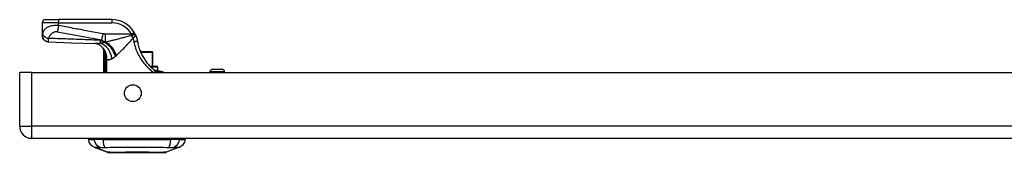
# Model space of a CAD drawing. Header units: inches. Extents: x 3.3 to 95.3, y 5.9 to 50.1.
# Tile 1 of 71: x 3.3 to 15.3, y 5.9 to 7.5. Entities that reach past the tile are written whole.
import ezdxf

# ---------------------------------------------------------------- set-up
doc = ezdxf.new("R2010")
doc.units = ezdxf.units.IN
doc.header["$MEASUREMENT"] = 0
doc.layers.add('Visible Edges(ANSI)', color=7, linetype='Continuous', lineweight=25)
doc.layers.add('Visible Tangent Edges(ANSI)', color=7, linetype='Continuous', lineweight=25)

msp = doc.modelspace()

# ---------------------------------------------------------------- linework, layer by layer
at = {"layer": 'Visible Edges(ANSI)'}
for p, q in [((3.622, 7.426), (3.622, 7.274)), ((3.662, 7.466), (3.819, 7.466)), ((4.468, 7.466), (3.819, 7.466)), ((3.622, 7.274), (3.622, 7.273)), ((4.365, 7.109), (4.365, 6.821)), ((4.382, 7.087), (4.383, 7.086)), ((4.955, 7.076), (4.815, 7.076)), ((4.955, 7.076), (4.957, 7.076)), ((4.965, 6.899), (4.965, 7.068)), ((3.348, 6.167), (3.348, 6.821)), ((3.494, 6.821), (3.348, 6.821)), ((3.494, 6.821), (23.12, 6.821)), ((4.931, 6.899), (5.016, 6.899)), ((5.043, 6.84), (5.012, 6.84)), ((5.028, 6.851), (5.028, 6.887)), ((5.045, 6.84), (5.043, 6.84)), ((5.66, 6.821), (5.66, 6.83)), ((5.692, 6.861), (5.806, 6.861)), ((5.838, 6.821), (5.838, 6.83)), ((3.494, 6.021), (23.12, 6.021)), ((4.182, 6.005), (4.25, 6.005)), ((4.36, 6.005), (4.25, 6.005)), ((4.36, 6.005), (5.184, 6.005)), ((5.295, 6.005), (5.184, 6.005)), ((5.295, 6.005), (5.363, 6.005)), ((4.415, 5.851), (4.255, 5.913)), ((5.289, 5.913), (5.129, 5.851))]:
    msp.add_line(p, q, dxfattribs=at)
at = {"layer": 'Visible Edges(ANSI)', "flags": 128}
for points in [[(4.755, 7.282), (4.754, 7.284), (4.753, 7.285), (4.753, 7.286), (4.752, 7.287), (4.752, 7.288), (4.751, 7.29), (4.751, 7.291), (4.75, 7.292), (4.749, 7.293), (4.749, 7.294), (4.748, 7.296), (4.748, 7.297), (4.747, 7.298), (4.746, 7.299), (4.746, 7.3), (4.745, 7.302), (4.744, 7.303), (4.744, 7.304), (4.743, 7.305), (4.742, 7.306), (4.742, 7.308), (4.741, 7.309), (4.74, 7.31), (4.74, 7.311)], [(3.7, 7.194), (3.684, 7.196), (3.67, 7.201), (3.657, 7.208), (3.645, 7.218), (3.635, 7.23), (3.628, 7.243), (3.624, 7.258), (3.622, 7.273)], [(3.7, 7.194), (3.978, 7.185), (4.256, 7.175)], [(4.755, 7.282), (4.756, 7.279), (4.757, 7.276), (4.759, 7.273), (4.76, 7.269), (4.762, 7.266), (4.763, 7.263), (4.764, 7.259), (4.765, 7.256), (4.766, 7.253), (4.768, 7.249), (4.769, 7.246), (4.77, 7.243), (4.771, 7.239), (4.772, 7.236), (4.773, 7.232), (4.774, 7.229), (4.774, 7.225), (4.775, 7.222), (4.776, 7.219), (4.777, 7.215), (4.777, 7.212), (4.778, 7.208), (4.779, 7.205), (4.779, 7.201)], [(4.779, 7.201), (4.782, 7.186), (4.785, 7.172), (4.788, 7.157), (4.792, 7.142), (4.796, 7.128), (4.801, 7.113), (4.806, 7.099), (4.811, 7.085), (4.817, 7.071), (4.823, 7.057), (4.829, 7.044), (4.836, 7.03), (4.843, 7.017), (4.851, 7.004), (4.859, 6.991), (4.867, 6.979), (4.875, 6.966), (4.884, 6.954), (4.893, 6.942), (4.903, 6.931), (4.912, 6.919), (4.922, 6.908), (4.932, 6.898), (4.942, 6.888)], [(4.36, 7.123), (4.348, 7.135), (4.334, 7.147), (4.319, 7.156), (4.304, 7.164), (4.289, 7.169), (4.276, 7.173), (4.265, 7.174), (4.256, 7.175)], [(4.365, 7.109), (4.365, 7.109), (4.365, 7.109), (4.365, 7.109), (4.365, 7.109), (4.366, 7.108), (4.366, 7.108), (4.367, 7.107), (4.367, 7.107), (4.368, 7.106), (4.368, 7.105), (4.369, 7.104), (4.369, 7.103), (4.37, 7.102), (4.371, 7.101), (4.372, 7.1), (4.373, 7.099), (4.374, 7.098), (4.375, 7.096), (4.376, 7.095), (4.377, 7.093), (4.378, 7.092), (4.38, 7.09), (4.381, 7.088), (4.382, 7.087)], [(4.383, 7.086), (4.383, 7.086), (4.383, 7.085), (4.383, 7.085), (4.384, 7.085), (4.384, 7.085), (4.384, 7.084), (4.384, 7.084), (4.384, 7.084), (4.384, 7.083), (4.385, 7.083), (4.385, 7.083), (4.385, 7.082), (4.385, 7.082), (4.385, 7.082), (4.386, 7.081), (4.386, 7.081), (4.386, 7.08), (4.386, 7.08), (4.386, 7.08), (4.387, 7.079), (4.387, 7.079), (4.387, 7.079), (4.387, 7.078), (4.387, 7.078)], [(4.987, 6.848), (4.986, 6.85), (4.984, 6.851), (4.982, 6.853), (4.98, 6.854), (4.978, 6.856), (4.976, 6.857), (4.974, 6.859), (4.972, 6.861), (4.97, 6.862), (4.969, 6.864), (4.967, 6.865), (4.965, 6.867), (4.963, 6.869), (4.961, 6.87), (4.959, 6.872), (4.957, 6.874), (4.955, 6.875), (4.953, 6.877), (4.952, 6.879), (4.95, 6.881), (4.948, 6.882), (4.946, 6.884), (4.944, 6.886), (4.942, 6.888)], [(5.012, 6.84), (5.011, 6.84), (5.01, 6.84), (5.01, 6.84), (5.009, 6.84), (5.008, 6.84), (5.007, 6.84), (5.006, 6.84), (5.005, 6.84), (5.004, 6.841), (5.003, 6.841), (5.002, 6.841), (5.001, 6.841), (5, 6.842), (4.999, 6.842), (4.997, 6.843), (4.996, 6.843), (4.995, 6.844), (4.994, 6.844), (4.993, 6.845), (4.992, 6.845), (4.991, 6.846), (4.99, 6.847), (4.989, 6.847), (4.987, 6.848)], [(5.043, 6.84), (5.053, 6.839), (5.063, 6.838), (5.071, 6.835), (5.079, 6.833), (5.085, 6.83), (5.091, 6.828), (5.096, 6.825), (5.102, 6.821)], [(5.045, 6.84), (5.055, 6.839), (5.065, 6.838), (5.073, 6.835), (5.081, 6.833), (5.088, 6.829), (5.093, 6.826), (5.098, 6.824), (5.102, 6.821)], [(4.417, 5.85), (4.417, 5.85), (4.419, 5.85), (4.421, 5.85), (4.424, 5.85), (4.428, 5.85), (4.432, 5.85), (4.438, 5.85), (4.444, 5.85), (4.451, 5.85), (4.459, 5.85), (4.467, 5.85), (4.477, 5.85), (4.487, 5.85), (4.498, 5.85), (4.509, 5.85), (4.521, 5.85), (4.534, 5.85), (4.547, 5.85), (4.56, 5.85), (4.575, 5.85), (4.589, 5.85), (4.605, 5.85), (4.62, 5.85), (4.636, 5.85), (4.653, 5.85), (4.669, 5.85), (4.686, 5.85), (4.703, 5.85), (4.72, 5.85), (4.737, 5.85), (4.755, 5.85), (4.772, 5.85), (4.79, 5.85), (4.807, 5.85), (4.825, 5.85), (4.842, 5.85), (4.859, 5.85), (4.876, 5.85), (4.892, 5.85), (4.908, 5.85), (4.924, 5.85), (4.94, 5.85), (4.955, 5.85), (4.97, 5.85), (4.984, 5.85), (4.998, 5.85), (5.011, 5.85), (5.024, 5.85), (5.035, 5.85), (5.047, 5.85), (5.057, 5.85), (5.067, 5.85), (5.077, 5.85), (5.085, 5.85), (5.093, 5.85), (5.1, 5.85), (5.106, 5.85), (5.112, 5.85), (5.117, 5.85), (5.12, 5.85), (5.123, 5.85), (5.125, 5.85), (5.127, 5.85), (5.127, 5.85)]]:
    msp.add_lwpolyline(points, dxfattribs=at)
at = {"layer": 'Visible Edges(ANSI)'}
msp.add_circle((4.723, 6.571), 0.102, dxfattribs=at)
for centre, radius, start, end in [((3.662, 7.426), 0.0394, 90, 180), ((4.468, 7.151), 0.315, 30.5805, 90), ((4.191, 7.016), 0.197, 28.1462, 37.2505), ((4.957, 7.068), 0.00787, 0, 90), ((5.016, 6.887), 0.0118, 0, 90), ((5.016, 6.851), 0.0118, 283.2615, 0), ((5.692, 6.83), 0.0315, 90, 180), ((5.806, 6.83), 0.0315, 0, 90), ((3.494, 6.167), 0.146, 180, 270), ((4.298, 6.023), 0.118, 188.6009, 248.7495), ((4.241, 5.997), 0.0394, 143.1301, 168.463), ((5.246, 6.023), 0.118, 291.2505, 351.3991), ((5.304, 5.997), 0.0394, 11.537, 36.8699), ((4.417, 5.855), 0.00492, 248.7495, 269.7912), ((5.127, 5.855), 0.00492, 270.2088, 291.2505)]:
    msp.add_arc(centre, radius, start, end, dxfattribs=at)
at = {"layer": 'Visible Tangent Edges(ANSI)'}
for p, q in [((3.819, 7.426), (3.622, 7.426)), ((3.819, 7.466), (3.819, 7.426)), ((3.819, 7.394), (3.819, 7.426)), ((3.819, 7.426), (4.468, 7.426)), ((4.468, 7.466), (4.468, 7.426)), ((4.706, 7.291), (4.74, 7.311)), ((4.357, 7.294), (4.343, 7.219)), ((4.378, 7.191), (4.378, 7.188)), ((4.389, 7.191), (4.378, 7.191)), ((4.706, 7.291), (4.386, 7.291)), ((4.386, 7.291), (4.386, 7.193)), ((4.386, 7.193), (4.395, 7.193)), ((4.394, 7.061), (4.389, 7.059)), ((4.818, 7.068), (4.959, 7.068)), ((4.965, 7.068), (4.959, 7.068)), ((4.959, 7.068), (4.959, 6.899)), ((4.378, 7.008), (4.397, 7.008)), ((4.378, 7.008), (4.378, 6.821)), ((4.397, 6.821), (4.397, 7.008)), ((4.408, 6.986), (4.398, 6.986)), ((4.398, 6.986), (4.398, 6.821)), ((4.408, 6.821), (4.408, 6.986)), ((3.494, 6.167), (3.494, 6.821)), ((5.028, 6.887), (4.943, 6.887)), ((4.984, 6.851), (5.028, 6.851)), ((5.838, 6.83), (5.66, 6.83)), ((3.348, 6.167), (3.494, 6.167)), ((23.12, 6.167), (3.494, 6.167)), ((3.494, 6.021), (3.494, 6.167)), ((4.255, 5.913), (4.415, 5.851))]:
    msp.add_line(p, q, dxfattribs=at)
at = {"layer": 'Visible Tangent Edges(ANSI)', "flags": 128}
for points in [[(3.819, 7.394), (3.801, 7.395), (3.783, 7.395), (3.766, 7.394), (3.75, 7.392), (3.735, 7.39), (3.721, 7.386), (3.709, 7.383), (3.698, 7.379), (3.689, 7.374), (3.68, 7.37), (3.672, 7.365), (3.666, 7.36), (3.66, 7.355), (3.654, 7.349), (3.65, 7.344), (3.646, 7.338), (3.642, 7.332), (3.639, 7.326), (3.636, 7.32), (3.633, 7.314), (3.631, 7.308), (3.629, 7.302), (3.627, 7.296), (3.626, 7.29)], [(3.698, 7.237), (3.7, 7.242), (3.702, 7.248), (3.705, 7.253), (3.707, 7.258), (3.71, 7.263), (3.713, 7.268), (3.716, 7.272), (3.719, 7.277), (3.723, 7.282), (3.726, 7.286), (3.73, 7.29), (3.734, 7.294), (3.739, 7.298), (3.743, 7.302), (3.748, 7.306), (3.753, 7.309), (3.759, 7.312), (3.764, 7.315), (3.771, 7.317), (3.777, 7.319), (3.784, 7.32), (3.791, 7.321), (3.798, 7.321), (3.805, 7.319)], [(3.819, 7.394), (3.819, 7.391), (3.818, 7.387), (3.818, 7.384), (3.817, 7.381), (3.816, 7.377), (3.816, 7.374), (3.815, 7.371), (3.815, 7.367), (3.814, 7.364), (3.813, 7.361), (3.813, 7.357), (3.812, 7.354), (3.812, 7.351), (3.811, 7.348), (3.81, 7.345), (3.81, 7.342), (3.809, 7.339), (3.809, 7.336), (3.808, 7.333), (3.808, 7.33), (3.807, 7.327), (3.806, 7.325), (3.806, 7.322), (3.805, 7.319)], [(3.805, 7.319), (3.828, 7.315), (3.85, 7.311), (3.873, 7.307), (3.895, 7.303), (3.917, 7.298), (3.94, 7.294), (3.962, 7.29), (3.985, 7.286), (4.007, 7.282), (4.029, 7.278), (4.052, 7.273), (4.074, 7.269), (4.097, 7.265), (4.119, 7.261), (4.141, 7.257), (4.164, 7.252), (4.186, 7.248), (4.208, 7.244), (4.231, 7.24), (4.253, 7.236), (4.276, 7.232), (4.298, 7.227), (4.321, 7.223), (4.343, 7.219)], [(4.357, 7.294), (4.334, 7.298), (4.312, 7.302), (4.29, 7.306), (4.267, 7.31), (4.245, 7.314), (4.222, 7.319), (4.2, 7.323), (4.178, 7.327), (4.155, 7.331), (4.133, 7.335), (4.11, 7.34), (4.088, 7.344), (4.066, 7.348), (4.043, 7.352), (4.021, 7.356), (3.998, 7.36), (3.976, 7.365), (3.954, 7.369), (3.931, 7.373), (3.909, 7.377), (3.887, 7.381), (3.864, 7.386), (3.842, 7.39), (3.819, 7.394)], [(3.626, 7.29), (3.626, 7.289), (3.626, 7.288), (3.625, 7.287), (3.625, 7.286), (3.625, 7.286), (3.625, 7.285), (3.625, 7.284), (3.624, 7.283), (3.624, 7.283), (3.624, 7.282), (3.624, 7.281), (3.624, 7.281), (3.624, 7.28), (3.623, 7.279), (3.623, 7.279), (3.623, 7.278), (3.623, 7.277), (3.623, 7.277), (3.623, 7.276), (3.623, 7.276), (3.623, 7.275), (3.623, 7.275), (3.622, 7.275), (3.622, 7.274)], [(3.622, 7.274), (3.623, 7.27), (3.623, 7.265), (3.624, 7.261), (3.625, 7.256), (3.626, 7.251), (3.628, 7.247), (3.63, 7.242), (3.632, 7.237), (3.635, 7.233), (3.638, 7.229), (3.641, 7.224), (3.645, 7.221), (3.648, 7.217), (3.652, 7.213), (3.657, 7.21), (3.661, 7.207), (3.666, 7.205), (3.67, 7.203), (3.675, 7.201), (3.68, 7.199), (3.684, 7.198), (3.689, 7.197), (3.694, 7.196), (3.698, 7.196)], [(3.626, 7.29), (3.627, 7.287), (3.628, 7.285), (3.629, 7.283), (3.63, 7.28), (3.632, 7.277), (3.634, 7.275), (3.636, 7.272), (3.639, 7.27), (3.641, 7.267), (3.644, 7.264), (3.647, 7.262), (3.65, 7.259), (3.654, 7.257), (3.658, 7.255), (3.661, 7.252), (3.665, 7.25), (3.669, 7.248), (3.673, 7.246), (3.677, 7.244), (3.681, 7.243), (3.686, 7.241), (3.69, 7.24), (3.694, 7.238), (3.698, 7.237)], [(3.698, 7.196), (3.698, 7.196), (3.698, 7.197), (3.698, 7.198), (3.698, 7.199), (3.698, 7.2), (3.698, 7.201), (3.697, 7.203), (3.697, 7.204), (3.697, 7.206), (3.697, 7.207), (3.697, 7.209), (3.697, 7.211), (3.697, 7.213), (3.697, 7.215), (3.697, 7.217), (3.697, 7.219), (3.697, 7.221), (3.697, 7.223), (3.698, 7.225), (3.698, 7.227), (3.698, 7.23), (3.698, 7.232), (3.698, 7.235), (3.698, 7.237)], [(4.325, 7.215), (4.299, 7.216), (4.273, 7.217), (4.247, 7.218), (4.221, 7.219), (4.195, 7.22), (4.168, 7.221), (4.142, 7.222), (4.116, 7.223), (4.09, 7.224), (4.064, 7.225), (4.038, 7.226), (4.012, 7.227), (3.985, 7.228), (3.959, 7.229), (3.933, 7.23), (3.907, 7.231), (3.881, 7.232), (3.855, 7.232), (3.829, 7.233), (3.803, 7.234), (3.776, 7.235), (3.75, 7.236), (3.724, 7.236), (3.698, 7.237)], [(3.7, 7.194), (3.7, 7.194), (3.7, 7.194), (3.699, 7.194), (3.699, 7.194), (3.699, 7.194), (3.699, 7.194), (3.699, 7.194), (3.699, 7.194), (3.699, 7.194), (3.699, 7.194), (3.699, 7.194), (3.699, 7.194), (3.699, 7.194), (3.699, 7.194), (3.699, 7.195), (3.699, 7.195), (3.699, 7.195), (3.699, 7.195), (3.699, 7.195), (3.699, 7.195), (3.699, 7.195), (3.699, 7.195), (3.698, 7.196), (3.698, 7.196)], [(4.378, 7.191), (4.375, 7.192), (4.373, 7.192), (4.371, 7.193), (4.369, 7.194), (4.366, 7.195), (4.364, 7.196), (4.362, 7.197), (4.359, 7.198), (4.357, 7.199), (4.355, 7.2), (4.353, 7.201), (4.351, 7.202), (4.348, 7.203), (4.346, 7.205), (4.344, 7.206), (4.342, 7.207), (4.34, 7.208), (4.338, 7.209), (4.336, 7.21), (4.334, 7.211), (4.331, 7.212), (4.329, 7.213), (4.327, 7.214), (4.325, 7.215)], [(4.378, 7.188), (4.376, 7.188), (4.374, 7.187), (4.372, 7.186), (4.37, 7.186), (4.369, 7.185), (4.367, 7.185), (4.365, 7.184), (4.363, 7.184), (4.361, 7.183), (4.359, 7.183), (4.357, 7.183), (4.355, 7.182), (4.353, 7.182), (4.351, 7.181), (4.349, 7.181), (4.347, 7.181), (4.345, 7.18), (4.343, 7.18), (4.341, 7.18), (4.339, 7.179), (4.337, 7.179), (4.334, 7.179), (4.332, 7.178), (4.33, 7.178)], [(4.343, 7.219), (4.345, 7.217), (4.347, 7.216), (4.348, 7.215), (4.35, 7.213), (4.352, 7.212), (4.354, 7.211), (4.356, 7.209), (4.357, 7.208), (4.359, 7.207), (4.361, 7.206), (4.363, 7.205), (4.365, 7.204), (4.366, 7.203), (4.368, 7.202), (4.37, 7.201), (4.372, 7.2), (4.373, 7.199), (4.375, 7.198), (4.377, 7.197), (4.379, 7.196), (4.381, 7.195), (4.382, 7.195), (4.384, 7.194), (4.386, 7.193)], [(4.386, 7.291), (4.385, 7.291), (4.384, 7.291), (4.382, 7.291), (4.381, 7.291), (4.38, 7.291), (4.379, 7.291), (4.377, 7.291), (4.376, 7.291), (4.375, 7.291), (4.374, 7.291), (4.373, 7.292), (4.371, 7.292), (4.37, 7.292), (4.369, 7.292), (4.368, 7.292), (4.367, 7.292), (4.365, 7.292), (4.364, 7.292), (4.363, 7.293), (4.362, 7.293), (4.361, 7.293), (4.359, 7.293), (4.358, 7.293), (4.357, 7.294)], [(4.389, 7.191), (4.389, 7.19), (4.388, 7.19), (4.388, 7.19), (4.387, 7.19), (4.387, 7.19), (4.386, 7.19), (4.386, 7.19), (4.385, 7.19), (4.385, 7.19), (4.384, 7.19), (4.384, 7.189), (4.383, 7.189), (4.383, 7.189), (4.383, 7.189), (4.382, 7.189), (4.382, 7.189), (4.381, 7.189), (4.381, 7.189), (4.38, 7.189), (4.38, 7.189), (4.379, 7.188), (4.379, 7.188), (4.378, 7.188), (4.378, 7.188)], [(4.395, 7.193), (4.395, 7.193), (4.395, 7.193), (4.394, 7.193), (4.394, 7.193), (4.394, 7.193), (4.394, 7.192), (4.393, 7.192), (4.393, 7.192), (4.393, 7.192), (4.393, 7.192), (4.392, 7.192), (4.392, 7.192), (4.392, 7.192), (4.392, 7.192), (4.391, 7.192), (4.391, 7.191), (4.391, 7.191), (4.391, 7.191), (4.39, 7.191), (4.39, 7.191), (4.39, 7.191), (4.39, 7.191), (4.389, 7.191), (4.389, 7.191)], [(4.701, 7.271), (4.687, 7.268), (4.674, 7.264), (4.661, 7.26), (4.647, 7.257), (4.634, 7.253), (4.621, 7.25), (4.608, 7.246), (4.595, 7.243), (4.582, 7.239), (4.569, 7.236), (4.556, 7.232), (4.543, 7.229), (4.53, 7.226), (4.517, 7.222), (4.504, 7.219), (4.492, 7.216), (4.479, 7.213), (4.467, 7.21), (4.455, 7.207), (4.442, 7.204), (4.43, 7.201), (4.418, 7.198), (4.407, 7.196), (4.395, 7.193)], [(4.523, 7.03), (4.531, 7.037), (4.538, 7.044), (4.546, 7.051), (4.554, 7.058), (4.562, 7.066), (4.57, 7.074), (4.579, 7.082), (4.587, 7.091), (4.595, 7.099), (4.603, 7.108), (4.612, 7.116), (4.62, 7.125), (4.629, 7.134), (4.638, 7.143), (4.646, 7.152), (4.655, 7.162), (4.663, 7.171), (4.672, 7.181), (4.681, 7.19), (4.69, 7.2), (4.698, 7.209), (4.707, 7.219), (4.716, 7.229), (4.725, 7.239)], [(4.712, 7.274), (4.712, 7.274), (4.711, 7.274), (4.711, 7.274), (4.71, 7.274), (4.71, 7.273), (4.709, 7.273), (4.709, 7.273), (4.708, 7.273), (4.708, 7.273), (4.707, 7.273), (4.707, 7.273), (4.706, 7.273), (4.706, 7.273), (4.705, 7.273), (4.705, 7.272), (4.704, 7.272), (4.704, 7.272), (4.703, 7.272), (4.703, 7.272), (4.702, 7.272), (4.702, 7.272), (4.701, 7.272), (4.701, 7.271), (4.701, 7.271)], [(4.706, 7.291), (4.706, 7.29), (4.706, 7.29), (4.706, 7.289), (4.707, 7.288), (4.707, 7.288), (4.707, 7.287), (4.708, 7.286), (4.708, 7.285), (4.708, 7.285), (4.708, 7.284), (4.709, 7.283), (4.709, 7.283), (4.709, 7.282), (4.709, 7.281), (4.71, 7.28), (4.71, 7.28), (4.71, 7.279), (4.711, 7.278), (4.711, 7.277), (4.711, 7.277), (4.711, 7.276), (4.712, 7.275), (4.712, 7.275), (4.712, 7.274)], [(4.755, 7.282), (4.754, 7.283), (4.754, 7.284), (4.753, 7.284), (4.752, 7.284), (4.751, 7.285), (4.75, 7.285), (4.749, 7.284), (4.747, 7.284), (4.746, 7.284), (4.744, 7.284), (4.743, 7.283), (4.741, 7.283), (4.739, 7.282), (4.737, 7.282), (4.734, 7.281), (4.732, 7.28), (4.73, 7.279), (4.727, 7.279), (4.725, 7.278), (4.722, 7.277), (4.72, 7.276), (4.717, 7.276), (4.715, 7.275), (4.712, 7.274)], [(4.725, 7.239), (4.725, 7.239), (4.725, 7.239), (4.725, 7.239), (4.725, 7.239), (4.725, 7.239), (4.725, 7.24), (4.725, 7.24), (4.725, 7.24), (4.725, 7.24), (4.725, 7.24), (4.725, 7.24), (4.725, 7.24), (4.725, 7.24), (4.725, 7.241), (4.725, 7.241), (4.726, 7.241), (4.726, 7.241), (4.726, 7.241), (4.726, 7.241), (4.726, 7.241), (4.726, 7.241), (4.726, 7.241), (4.726, 7.241), (4.726, 7.241)], [(4.725, 7.239), (4.725, 7.237), (4.726, 7.235), (4.727, 7.233), (4.727, 7.231), (4.728, 7.23), (4.729, 7.228), (4.729, 7.226), (4.73, 7.224), (4.73, 7.222), (4.731, 7.221), (4.731, 7.219), (4.732, 7.217), (4.732, 7.215), (4.733, 7.213), (4.733, 7.211), (4.734, 7.21), (4.734, 7.208), (4.735, 7.206), (4.735, 7.204), (4.735, 7.202), (4.736, 7.2), (4.736, 7.199), (4.736, 7.197), (4.737, 7.195)], [(4.726, 7.241), (4.728, 7.243), (4.73, 7.245), (4.733, 7.247), (4.735, 7.249), (4.737, 7.251), (4.739, 7.253), (4.741, 7.255), (4.743, 7.256), (4.745, 7.258), (4.746, 7.26), (4.748, 7.262), (4.749, 7.264), (4.751, 7.265), (4.752, 7.267), (4.753, 7.269), (4.754, 7.27), (4.755, 7.272), (4.755, 7.273), (4.755, 7.275), (4.756, 7.276), (4.756, 7.278), (4.756, 7.279), (4.755, 7.281), (4.755, 7.282)], [(4.779, 7.201), (4.779, 7.201), (4.779, 7.201), (4.779, 7.201), (4.778, 7.201), (4.777, 7.201), (4.776, 7.201), (4.775, 7.201), (4.774, 7.201), (4.772, 7.2), (4.77, 7.2), (4.769, 7.2), (4.767, 7.2), (4.764, 7.199), (4.762, 7.199), (4.76, 7.199), (4.757, 7.198), (4.755, 7.198), (4.752, 7.197), (4.749, 7.197), (4.747, 7.197), (4.744, 7.196), (4.742, 7.196), (4.739, 7.195), (4.737, 7.195)], [(4.737, 7.195), (4.74, 7.176), (4.745, 7.158), (4.75, 7.14), (4.755, 7.122), (4.761, 7.104), (4.768, 7.086), (4.776, 7.069), (4.784, 7.051), (4.792, 7.034), (4.802, 7.017), (4.811, 7.001), (4.822, 6.984), (4.833, 6.968), (4.844, 6.953), (4.856, 6.938), (4.868, 6.923), (4.881, 6.908), (4.894, 6.894), (4.908, 6.881), (4.922, 6.868), (4.936, 6.855), (4.951, 6.843), (4.965, 6.832), (4.98, 6.821)], [(4.33, 7.178), (4.327, 7.178), (4.323, 7.177), (4.32, 7.177), (4.317, 7.177), (4.313, 7.177), (4.31, 7.176), (4.307, 7.176), (4.303, 7.176), (4.3, 7.176), (4.297, 7.176), (4.294, 7.175), (4.291, 7.175), (4.287, 7.175), (4.284, 7.175), (4.281, 7.175), (4.278, 7.175), (4.275, 7.175), (4.272, 7.175), (4.27, 7.175), (4.267, 7.175), (4.264, 7.175), (4.261, 7.175), (4.259, 7.175), (4.256, 7.175)], [(4.379, 7.062), (4.379, 7.06), (4.379, 7.058), (4.379, 7.056), (4.379, 7.054), (4.379, 7.051), (4.378, 7.049), (4.378, 7.047), (4.378, 7.044), (4.378, 7.042), (4.378, 7.04), (4.378, 7.038), (4.378, 7.035), (4.378, 7.033), (4.378, 7.031), (4.378, 7.029), (4.378, 7.026), (4.378, 7.024), (4.378, 7.022), (4.378, 7.02), (4.378, 7.017), (4.378, 7.015), (4.378, 7.013), (4.378, 7.011), (4.378, 7.008)], [(4.383, 7.086), (4.383, 7.085), (4.382, 7.084), (4.382, 7.084), (4.382, 7.083), (4.382, 7.082), (4.381, 7.081), (4.381, 7.08), (4.381, 7.079), (4.381, 7.078), (4.381, 7.077), (4.38, 7.076), (4.38, 7.075), (4.38, 7.074), (4.38, 7.073), (4.38, 7.072), (4.38, 7.071), (4.38, 7.07), (4.38, 7.069), (4.379, 7.068), (4.379, 7.067), (4.379, 7.066), (4.379, 7.065), (4.379, 7.064), (4.379, 7.062)], [(4.389, 7.059), (4.389, 7.061), (4.389, 7.062), (4.389, 7.063), (4.388, 7.065), (4.388, 7.066), (4.388, 7.067), (4.388, 7.069), (4.387, 7.07), (4.387, 7.071), (4.387, 7.072), (4.387, 7.073), (4.386, 7.074), (4.386, 7.075), (4.386, 7.076), (4.386, 7.077), (4.386, 7.078), (4.386, 7.079), (4.386, 7.079), (4.386, 7.079), (4.386, 7.079), (4.386, 7.079), (4.387, 7.079), (4.387, 7.078), (4.387, 7.078)], [(4.394, 7.061), (4.394, 7.062), (4.394, 7.062), (4.394, 7.063), (4.393, 7.064), (4.393, 7.065), (4.393, 7.065), (4.392, 7.066), (4.392, 7.067), (4.392, 7.067), (4.392, 7.068), (4.391, 7.069), (4.391, 7.069), (4.391, 7.07), (4.39, 7.071), (4.39, 7.072), (4.39, 7.072), (4.39, 7.073), (4.389, 7.074), (4.389, 7.074), (4.389, 7.075), (4.388, 7.076), (4.388, 7.076), (4.388, 7.077), (4.387, 7.078)], [(4.408, 6.986), (4.408, 6.989), (4.408, 6.992), (4.408, 6.996), (4.407, 6.999), (4.407, 7.002), (4.407, 7.005), (4.407, 7.008), (4.406, 7.012), (4.406, 7.015), (4.405, 7.018), (4.405, 7.021), (4.404, 7.024), (4.404, 7.027), (4.403, 7.03), (4.402, 7.034), (4.402, 7.037), (4.401, 7.04), (4.4, 7.043), (4.399, 7.046), (4.398, 7.049), (4.397, 7.052), (4.396, 7.055), (4.395, 7.058), (4.394, 7.061)], [(4.397, 7.008), (4.397, 7.011), (4.397, 7.013), (4.397, 7.015), (4.396, 7.017), (4.396, 7.019), (4.396, 7.022), (4.396, 7.024), (4.395, 7.026), (4.395, 7.028), (4.395, 7.03), (4.394, 7.033), (4.394, 7.035), (4.394, 7.037), (4.393, 7.039), (4.393, 7.041), (4.393, 7.043), (4.392, 7.045), (4.392, 7.047), (4.391, 7.049), (4.391, 7.051), (4.391, 7.053), (4.39, 7.055), (4.39, 7.057), (4.389, 7.059)], [(4.397, 7.008), (4.397, 7.007), (4.397, 7.006), (4.397, 7.006), (4.397, 7.005), (4.398, 7.004), (4.398, 7.003), (4.398, 7.002), (4.398, 7.001), (4.398, 7), (4.398, 6.999), (4.398, 6.998), (4.398, 6.997), (4.398, 6.996), (4.398, 6.995), (4.398, 6.994), (4.398, 6.993), (4.398, 6.992), (4.398, 6.992), (4.398, 6.991), (4.398, 6.99), (4.398, 6.989), (4.398, 6.988), (4.398, 6.987), (4.398, 6.986)], [(4.408, 6.986), (4.41, 6.984), (4.411, 6.983), (4.413, 6.982), (4.415, 6.981), (4.417, 6.98), (4.42, 6.979), (4.422, 6.979), (4.424, 6.978), (4.426, 6.978), (4.429, 6.978), (4.431, 6.978), (4.434, 6.979), (4.437, 6.979), (4.439, 6.98), (4.442, 6.98), (4.445, 6.981), (4.448, 6.982), (4.451, 6.983), (4.454, 6.984), (4.457, 6.986), (4.46, 6.987), (4.464, 6.988), (4.467, 6.99), (4.47, 6.992)], [(4.47, 6.992), (4.472, 6.993), (4.473, 6.993), (4.475, 6.994), (4.477, 6.995), (4.478, 6.996), (4.48, 6.997), (4.482, 6.998), (4.483, 6.999), (4.485, 7), (4.487, 7.001), (4.488, 7.003), (4.49, 7.004), (4.492, 7.005), (4.494, 7.006), (4.495, 7.007), (4.497, 7.009), (4.499, 7.01), (4.501, 7.011), (4.502, 7.013), (4.504, 7.014), (4.506, 7.015), (4.508, 7.017), (4.51, 7.018), (4.511, 7.02)], [(4.511, 7.02), (4.512, 7.02), (4.512, 7.02), (4.512, 7.021), (4.513, 7.021), (4.513, 7.021), (4.513, 7.022), (4.514, 7.022), (4.514, 7.022), (4.514, 7.022), (4.515, 7.023), (4.515, 7.023), (4.515, 7.023), (4.516, 7.023), (4.516, 7.024), (4.516, 7.024), (4.516, 7.024), (4.517, 7.025), (4.517, 7.025), (4.517, 7.025), (4.518, 7.025), (4.518, 7.026), (4.518, 7.026), (4.519, 7.026), (4.519, 7.026)], [(4.519, 7.026), (4.519, 7.027), (4.519, 7.027), (4.519, 7.027), (4.52, 7.027), (4.52, 7.027), (4.52, 7.027), (4.52, 7.027), (4.52, 7.028), (4.52, 7.028), (4.521, 7.028), (4.521, 7.028), (4.521, 7.028), (4.521, 7.028), (4.521, 7.028), (4.521, 7.029), (4.522, 7.029), (4.522, 7.029), (4.522, 7.029), (4.522, 7.029), (4.522, 7.029), (4.522, 7.029), (4.523, 7.03), (4.523, 7.03), (4.523, 7.03)], [(4.987, 6.848), (4.988, 6.848), (4.989, 6.847), (4.989, 6.846), (4.99, 6.846), (4.99, 6.845), (4.99, 6.844), (4.991, 6.843), (4.991, 6.842), (4.991, 6.841), (4.991, 6.84), (4.991, 6.839), (4.991, 6.838), (4.991, 6.837), (4.991, 6.835), (4.991, 6.834), (4.991, 6.833), (4.991, 6.831), (4.99, 6.83), (4.99, 6.828), (4.989, 6.827), (4.989, 6.825), (4.988, 6.824), (4.988, 6.822), (4.987, 6.821)], [(5.012, 6.84), (5.013, 6.84), (5.015, 6.84), (5.016, 6.84), (5.017, 6.839), (5.019, 6.839), (5.02, 6.839), (5.022, 6.838), (5.023, 6.838), (5.025, 6.837), (5.026, 6.837), (5.027, 6.836), (5.029, 6.835), (5.03, 6.834), (5.031, 6.833), (5.032, 6.833), (5.034, 6.831), (5.035, 6.83), (5.036, 6.829), (5.037, 6.828), (5.038, 6.827), (5.039, 6.825), (5.04, 6.824), (5.041, 6.822), (5.041, 6.821)], [(4.255, 5.913), (4.256, 5.913), (4.256, 5.913), (4.257, 5.913), (4.258, 5.913), (4.259, 5.913), (4.26, 5.913), (4.262, 5.913), (4.264, 5.912), (4.266, 5.912), (4.269, 5.912), (4.272, 5.912), (4.275, 5.912), (4.278, 5.912), (4.282, 5.912), (4.285, 5.912), (4.289, 5.912), (4.294, 5.912), (4.298, 5.912), (4.303, 5.912), (4.308, 5.912), (4.313, 5.911), (4.318, 5.911), (4.324, 5.911), (4.332, 5.911)], [(4.332, 5.911), (4.333, 5.911), (4.335, 5.911), (4.336, 5.911), (4.338, 5.911), (4.34, 5.911), (4.341, 5.911), (4.343, 5.911), (4.345, 5.911), (4.347, 5.911), (4.349, 5.911), (4.351, 5.911), (4.353, 5.911), (4.355, 5.911), (4.358, 5.911), (4.36, 5.911), (4.362, 5.911), (4.365, 5.911), (4.367, 5.911), (4.37, 5.911), (4.373, 5.911), (4.375, 5.911), (4.378, 5.911), (4.381, 5.911), (4.383, 5.911)], [(4.383, 5.911), (4.417, 5.911), (4.448, 5.912), (4.48, 5.912), (4.511, 5.912), (4.543, 5.912), (4.576, 5.912), (4.608, 5.912), (4.641, 5.912), (4.673, 5.913), (4.706, 5.913), (4.739, 5.913), (4.772, 5.913), (4.805, 5.913), (4.838, 5.913), (4.871, 5.913), (4.904, 5.912), (4.937, 5.912), (4.969, 5.912), (5.001, 5.912), (5.033, 5.912), (5.065, 5.912), (5.096, 5.912), (5.127, 5.911), (5.161, 5.911)], [(5.161, 5.911), (5.163, 5.911), (5.166, 5.911), (5.169, 5.911), (5.171, 5.911), (5.174, 5.911), (5.177, 5.911), (5.179, 5.911), (5.182, 5.911), (5.184, 5.911), (5.186, 5.911), (5.189, 5.911), (5.191, 5.911), (5.193, 5.911), (5.195, 5.911), (5.197, 5.911), (5.199, 5.911), (5.201, 5.911), (5.203, 5.911), (5.204, 5.911), (5.206, 5.911), (5.208, 5.911), (5.209, 5.911), (5.211, 5.911), (5.212, 5.911)], [(5.212, 5.911), (5.22, 5.911), (5.226, 5.911), (5.231, 5.911), (5.236, 5.912), (5.241, 5.912), (5.246, 5.912), (5.25, 5.912), (5.255, 5.912), (5.259, 5.912), (5.262, 5.912), (5.266, 5.912), (5.269, 5.912), (5.272, 5.912), (5.275, 5.912), (5.278, 5.912), (5.28, 5.912), (5.282, 5.913), (5.284, 5.913), (5.285, 5.913), (5.286, 5.913), (5.287, 5.913), (5.288, 5.913), (5.289, 5.913), (5.289, 5.913)], [(4.497, 5.85), (4.491, 5.85), (4.485, 5.85), (4.479, 5.85), (4.473, 5.85), (4.468, 5.85), (4.462, 5.85), (4.457, 5.85), (4.453, 5.85), (4.448, 5.85), (4.444, 5.851), (4.44, 5.851), (4.436, 5.851), (4.433, 5.851), (4.43, 5.851), (4.427, 5.851), (4.425, 5.851), (4.422, 5.851), (4.421, 5.851), (4.419, 5.851), (4.418, 5.851), (4.417, 5.851), (4.416, 5.851), (4.415, 5.851), (4.415, 5.851)], [(4.545, 5.85), (4.542, 5.85), (4.54, 5.85), (4.538, 5.85), (4.536, 5.85), (4.534, 5.85), (4.532, 5.85), (4.53, 5.85), (4.528, 5.85), (4.526, 5.85), (4.524, 5.85), (4.522, 5.85), (4.52, 5.85), (4.518, 5.85), (4.516, 5.85), (4.514, 5.85), (4.512, 5.85), (4.51, 5.85), (4.508, 5.85), (4.507, 5.85), (4.505, 5.85), (4.503, 5.85), (4.501, 5.85), (4.499, 5.85), (4.497, 5.85)], [(5, 5.85), (4.983, 5.85), (4.967, 5.85), (4.949, 5.85), (4.931, 5.85), (4.912, 5.851), (4.893, 5.851), (4.873, 5.851), (4.854, 5.851), (4.834, 5.851), (4.813, 5.851), (4.793, 5.851), (4.772, 5.851), (4.751, 5.851), (4.731, 5.851), (4.711, 5.851), (4.69, 5.851), (4.67, 5.851), (4.651, 5.851), (4.632, 5.851), (4.613, 5.85), (4.595, 5.85), (4.577, 5.85), (4.561, 5.85), (4.545, 5.85)], [(5.047, 5.85), (5.045, 5.85), (5.043, 5.85), (5.041, 5.85), (5.039, 5.85), (5.038, 5.85), (5.036, 5.85), (5.034, 5.85), (5.032, 5.85), (5.03, 5.85), (5.028, 5.85), (5.026, 5.85), (5.024, 5.85), (5.022, 5.85), (5.02, 5.85), (5.018, 5.85), (5.016, 5.85), (5.014, 5.85), (5.012, 5.85), (5.01, 5.85), (5.008, 5.85), (5.006, 5.85), (5.004, 5.85), (5.002, 5.85), (5, 5.85)], [(5.129, 5.851), (5.129, 5.851), (5.128, 5.851), (5.128, 5.851), (5.127, 5.851), (5.125, 5.851), (5.124, 5.851), (5.122, 5.851), (5.119, 5.851), (5.117, 5.851), (5.114, 5.851), (5.111, 5.851), (5.108, 5.851), (5.104, 5.851), (5.1, 5.851), (5.096, 5.85), (5.091, 5.85), (5.087, 5.85), (5.082, 5.85), (5.076, 5.85), (5.071, 5.85), (5.065, 5.85), (5.059, 5.85), (5.053, 5.85), (5.047, 5.85)]]:
    msp.add_lwpolyline(points, dxfattribs=at)
at = {"layer": 'Visible Tangent Edges(ANSI)'}
for centre, radius, start, end in [((4.468, 7.151), 0.276, 30.5805, 90), ((4.417, 5.855), 0.00492, 248.7495, 269.7912)]:
    msp.add_arc(centre, radius, start, end, dxfattribs=at)
for centre, major_axis, ratio, start_param, end_param in [((0.847, 7.586), (3.673, -0.28), 0.09119, 5.963131, 5.978489), ((4.339, 7.29), (-0.005, -0.118), 0.119705, 5.400993, 5.962795), ((0.866, 7.686), (3.672, -0.383), 0.123492, 5.999185, 6.006887), ((4.378, 7.02), (0.096, -0.172), 0.627605, 1.231527, 2.411005), ((4.389, 7.026), (-0.099, 0.17), 0.604176, 4.374903, 5.517504), ((4.395, 7.03), (-0.098, 0.171), 0.594817, 4.382906, 5.514832), ((4.701, 7.239), (-0.116, 0.159), 0.099559, 4.639553, 4.847409), ((4.712, 7.245), (-0.078, 0.181), 0.058123, 4.666855, 4.846581), ((4.315, 6.992), (-0.063, 0.186), 0.76978, 4.456044, 5.771273), ((4.211, 6.994), (0.149, 0.129), 0.924855, 5.892344, 6.283185), ((4.398, 7.062), (-0.0197, 0.0011), 0.203793, 0.278045, 1.130973), ((4.955, 7.068), (0, 0.00787), 0.489583, 4.712389, 6.283185), ((4.36, 6.025), (0.016, -0.117), 0.948273, 4.754759, 5.892029), ((4.398, 6.025), (-0.005, -0.118), 0.314585, 4.896593, 6.033863), ((5.146, 6.025), (0.005, -0.118), 0.314585, 0.249322, 1.386592), ((5.184, 6.025), (-0.016, -0.117), 0.948273, 0.391156, 1.528426)]:
    msp.add_ellipse(centre, major_axis=major_axis, ratio=ratio, start_param=start_param, end_param=end_param, dxfattribs=at)

doc.saveas('drawing.dxf')
